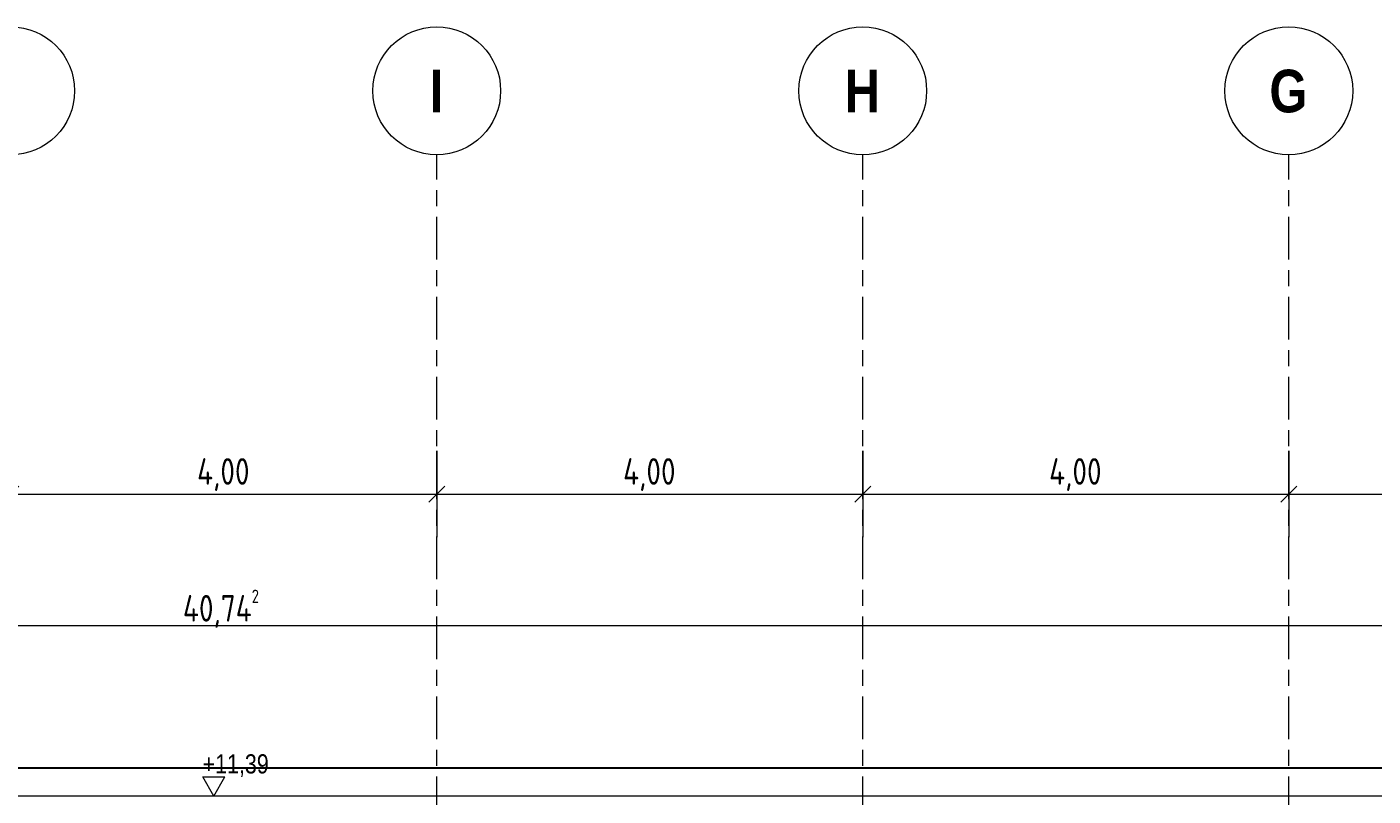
# Model space of a CAD drawing. Header units: metres. Extents: x -32 to 170, y -15 to 869.
# Tile 37 of 66: x -3.87 to 8.77, y 8.6 to 15.82. Entities that reach past the tile are written whole.
import ezdxf

# ---------------------------------------------------------------- set-up
doc = ezdxf.new("R2010")
doc.units = ezdxf.units.M
doc.linetypes.add('_Ebene_', pattern=[0.4, 0.2, -0.1, 0, -0.1])
doc.linetypes.add('_Rasterlinie_', pattern=[0.75, 0.4, -0.1, 0.15, -0.1])
for name, color, linetype, lineweight in [('A_Bem', 7, 'Continuous', 5), ('A_Bem-100', 7, 'Continuous', 5), ('A_Dach', 15, 'Continuous', 5), ('A_Ebenen', 130, 'Continuous', 5), ('A_Geschossdecken', 7, 'Continuous', 5), ('A_Hoehenkoten', 124, 'Continuous', 5), ('A_Raster', 128, 'Continuous', 5)]:
    doc.layers.add(name, color=color, linetype=linetype, lineweight=lineweight)
doc.styles.add('Arial', font='arial.ttf', dxfattribs={"width": 0.8, "height": 0.18})
doc.styles.add('Arial Narrow_B', font='txt', dxfattribs={"height": 0.4})
doc.styles.add('ISOCPEUR_1', font='isocpeur.ttf', dxfattribs={"width": 0.8, "height": 0.25})
doc.dimstyles.new('BLB-Standard_2_5_Aussen', dxfattribs={"dimscale": 0.3048, "dimtxt": 0.248995, "dimasz": 0.492126, "dimexe": 1.32874, "dimexo": 0.0625, "dimgap": 0.032808, "dimtad": 1, "dimrnd": 0.001, "dimzin": 0, "dimdsep": 46, "dimtxsty": 'ISOCPEUR_1', "dimblk1": 'OBLIQUE', "dimblk2": 'OBLIQUE', "dimsah": 1, "dimcen": 0.09, "dimdle": 0.164042, "dimazin": 0, "dimtfac": 1, "dimtdec": 4, "dimtix": 1, "dimtmove": 0, "dimatfit": 3, "dimfxl": 1.32874, "dimfxlon": 1, "dimtvp": 1, "dimtolj": 1, "dimtzin": 0, "dimarcsym": 2})

# ---------------------------------------------------------------- blocks, each defined once
blk = doc.blocks.new('Höhenkoten - leer-6237472-A')
at = {"layer": 'A_Hoehenkoten'}
for p, q in [((-22.025, -3.435), (-21.817, -3.435)), ((-21.921, -3.615), (-22.025, -3.435)), ((-21.921, -3.615), (-21.817, -3.435))]:
    blk.add_line(p, q, dxfattribs=at)
blk = doc.blocks.new('Raster - Raster-989695-A')
at = {"layer": 'A_Raster', "lineweight": 9}
blk.add_circle((-19.983, 15.215), 0.6, dxfattribs=at)
blk = doc.blocks.new('DIMBLOCK46-A')
at = {"layer": 'A_Bem-100'}
for p, q in [((-4.018, 11.836), (-4.018, 11.026)), ((-4.018, 11.431), (-4.018, 11.836)), ((-0.018, 11.836), (-0.018, 11.026)), ((-0.018, 11.431), (-0.018, 11.836)), ((-4.018, 11.431), (-0.018, 11.431))]:
    blk.add_line(p, q, dxfattribs=at)
at = {"layer": 'A_Bem-100', "lineweight": 9}
for p, q in [((-4.018, 11.431), (-3.943, 11.506)), ((-0.018, 11.431), (0.057, 11.506)), ((-4.018, 11.431), (-4.093, 11.356)), ((-0.018, 11.431), (-0.093, 11.356))]:
    blk.add_line(p, q, dxfattribs=at)
at = {"layer": 'A_Bem-100', "color": 0, "insert": (-2.269, 11.768), "char_height": 0.25, "width": 0.60054, "attachment_point": 1, "line_spacing_factor": 1.149209, "style": 'ISOCPEUR_1'}
blk.add_mtext('4,00', dxfattribs=at)
blk = doc.blocks.new('_Oblique')
at = {"color": 0, "linetype": 'ByBlock', "lineweight": -2}
blk.add_line((-0.5, -0.5), (0.5, 0.5), dxfattribs=at)
blk = doc.blocks.new('DIMBLOCK47-A')
at = {"layer": 'A_Bem-100'}
for p, q in [((-0.018, 11.836), (-0.018, 11.026)), ((-0.018, 11.431), (-0.018, 11.836)), ((3.982, 11.836), (3.982, 11.026)), ((3.982, 11.431), (3.982, 11.836)), ((-0.018, 11.431), (3.982, 11.431))]:
    blk.add_line(p, q, dxfattribs=at)
at = {"layer": 'A_Bem-100', "lineweight": 9}
for p, q in [((-0.018, 11.431), (0.057, 11.506)), ((3.982, 11.431), (4.057, 11.506)), ((-0.018, 11.431), (-0.093, 11.356)), ((3.982, 11.431), (3.907, 11.356))]:
    blk.add_line(p, q, dxfattribs=at)
at = {"layer": 'A_Bem-100', "color": 0, "insert": (1.731, 11.768), "char_height": 0.25, "width": 0.60054, "attachment_point": 1, "line_spacing_factor": 1.149209, "style": 'ISOCPEUR_1'}
blk.add_mtext('4,00', dxfattribs=at)
blk = doc.blocks.new('DIMBLOCK48-A')
at = {"layer": 'A_Bem-100'}
for p, q in [((3.982, 11.836), (3.982, 11.026)), ((3.982, 11.431), (3.982, 11.836)), ((7.982, 11.836), (7.982, 11.026)), ((7.982, 11.431), (7.982, 11.836)), ((3.982, 11.431), (7.982, 11.431))]:
    blk.add_line(p, q, dxfattribs=at)
at = {"layer": 'A_Bem-100', "lineweight": 9}
for p, q in [((3.982, 11.431), (4.057, 11.506)), ((7.982, 11.431), (8.057, 11.506)), ((3.982, 11.431), (3.907, 11.356)), ((7.982, 11.431), (7.907, 11.356))]:
    blk.add_line(p, q, dxfattribs=at)
at = {"layer": 'A_Bem-100', "color": 0, "insert": (5.731, 11.768), "char_height": 0.25, "width": 0.60054, "attachment_point": 1, "line_spacing_factor": 1.149209, "style": 'ISOCPEUR_1'}
blk.add_mtext('4,00', dxfattribs=at)
blk = doc.blocks.new('DIMBLOCK49-A')
at = {"layer": 'A_Bem-100'}
for p, q in [((7.982, 11.836), (7.982, 11.026)), ((7.982, 11.431), (7.982, 11.836)), ((11.982, 11.836), (11.982, 11.026)), ((11.982, 11.431), (11.982, 11.836)), ((7.982, 11.431), (11.982, 11.431))]:
    blk.add_line(p, q, dxfattribs=at)
at = {"layer": 'A_Bem-100', "lineweight": 9}
for p, q in [((7.982, 11.431), (8.057, 11.506)), ((11.982, 11.431), (12.057, 11.506)), ((7.982, 11.431), (7.907, 11.356)), ((11.982, 11.431), (11.907, 11.356))]:
    blk.add_line(p, q, dxfattribs=at)
at = {"layer": 'A_Bem-100', "color": 0, "insert": (9.731, 11.768), "char_height": 0.25, "width": 0.60054, "attachment_point": 1, "line_spacing_factor": 1.149209, "style": 'ISOCPEUR_1'}
blk.add_mtext('4,00', dxfattribs=at)
blk = doc.blocks.new('DIMBLOCK55-A')
at = {"layer": 'A_Bem-100'}
for p, q in [((-22.4, 9.795), (-22.4, 10.605)), ((18.342, 10.6), (18.342, 9.79)), ((18.342, 10.195), (18.342, 10.6)), ((-22.45, 10.2), (18.392, 10.195)), ((-22.4, 10.2), (-22.4, 9.795))]:
    blk.add_line(p, q, dxfattribs=at)
at = {"layer": 'A_Bem-100', "lineweight": 9}
for p, q in [((-22.4, 10.2), (-22.325, 10.275)), ((18.342, 10.195), (18.417, 10.27)), ((-22.4, 10.2), (-22.475, 10.125)), ((18.342, 10.195), (18.267, 10.12))]:
    blk.add_line(p, q, dxfattribs=at)
at = {"layer": 'A_Bem-100', "color": 0, "insert": (-2.402, 10.534), "char_height": 0.25, "width": 0.89632, "attachment_point": 1, "rotation": 359.9926, "line_spacing_factor": 1.149209, "style": 'ISOCPEUR_1'}
blk.add_mtext('40,74\\A2\\H0.5x;\\S2^  ;\\H2x;', dxfattribs=at)

msp = doc.modelspace()

# ---------------------------------------------------------------- linework, layer by layer
at = {"layer": 'A_Dach', "color": 250, "lineweight": 9}
for p, q in [((-19.7259, 8.8579), (15.7114, 8.8583)), ((15.7114, 8.5966), (-19.7259, 8.5966))]:
    msp.add_line(p, q, dxfattribs=at)
at = {"layer": 'A_Ebenen', "color": 170, "linetype": '_Ebene_', "lineweight": 9}
msp.add_line((-26.5562, 8.865), (23.3963, 8.865), dxfattribs=at)
at = {"layer": 'A_Geschossdecken', "color": 250, "lineweight": 9}
msp.add_line((-20.004, 8.8649), (15.9727, 8.8649), dxfattribs=at)
at = {"layer": 'A_Raster', "linetype": '_Rasterlinie_', "lineweight": 9}
for p, q in [((-0.0184, -14.8682), (-0.0184, 14.615)), ((3.9816, -14.8682), (3.9816, 14.615)), ((7.9816, -14.8682), (7.9816, 14.615))]:
    msp.add_line(p, q, dxfattribs=at)

# ---------------------------------------------------------------- block references
at = {"layer": 'A_Hoehenkoten'}
msp.add_blockref('Höhenkoten - leer-6237472-A', (19.8099, 12.2117), dxfattribs=at)
at = {"layer": 'A_Raster', "lineweight": 9}
for p in [(15.9642, 0), (19.9642, 0), (23.9642, 0), (27.9642, 0)]:
    msp.add_blockref('Raster - Raster-989695-A', p, dxfattribs=at)

# ---------------------------------------------------------------- texts
at = {"layer": 'A_Hoehenkoten', "insert": (-2.217, 8.9888), "char_height": 0.18, "width": 0.733812, "attachment_point": 1, "line_spacing_factor": 0.941778, "style": 'Arial'}
msp.add_mtext('+11,39', dxfattribs=at)
at = {"layer": 'A_Raster', "char_height": 0.4, "attachment_point": 1, "style": 'Arial Narrow_B'}
for s, insert, width in [('\\fArial Narrow|b1|i0|c0|p34|;G', (7.7996, 15.4134), 0.432911), ('\\fArial Narrow|b1|i0|c0|p34|;I', (-0.0849, 15.4134), 0.152321), ('\\fArial Narrow|b1|i0|c0|p34|;H', (3.8131, 15.4134), 0.400844)]:
    msp.add_mtext(s, dxfattribs=dict(at, insert=insert, width=width))

# ---------------------------------------------------------------- dimensions: what is measured, and where the dimension line sits
at = {"layer": 'A_Bem'}
for base, p1, p2, picture, middle in [((-0.0184, 11.431), (-4.0184, 11.836), (-0.0184, 11.836), 'DIMBLOCK46-A', (-2.0184, 11.566)), ((3.9816, 11.431), (-0.0184, 11.836), (3.9816, 11.836), 'DIMBLOCK47-A', (1.9816, 11.566)), ((7.9816, 11.431), (3.9816, 11.836), (7.9816, 11.836), 'DIMBLOCK48-A', (5.9816, 11.566)), ((11.9816, 11.431), (7.9816, 11.836), (11.9816, 11.836), 'DIMBLOCK49-A', (9.9816, 11.566))]:
    dim = msp.add_linear_dim(base=base, p1=p1, p2=p2, dimstyle='BLB-Standard_2_5_Aussen', override={"dimpost": '<>', "dimfxl": 4}, dxfattribs=at)
    dim.commit()
    dim.dimension.update_dxf_attribs({"geometry": picture, "text_midpoint": middle})
dim = msp.add_linear_dim(base=(18.3421, 10.1952), p1=(-22.3997, 9.7954), p2=(18.3422, 10.6002), angle=359.99261, text='\\A1;40,74\\Q;{\\A1;{\\H0.5x;\\S2^ ;}}', dimstyle='BLB-Standard_2_5_Aussen', override={"dimpost": '<>', "dimfxl": 40.749785}, dxfattribs=at)
dim.commit()
dim.dimension.update_dxf_attribs({"geometry": 'DIMBLOCK55-A', "text_midpoint": (-2.0287, 10.3578)})

doc.saveas('drawing.dxf')
